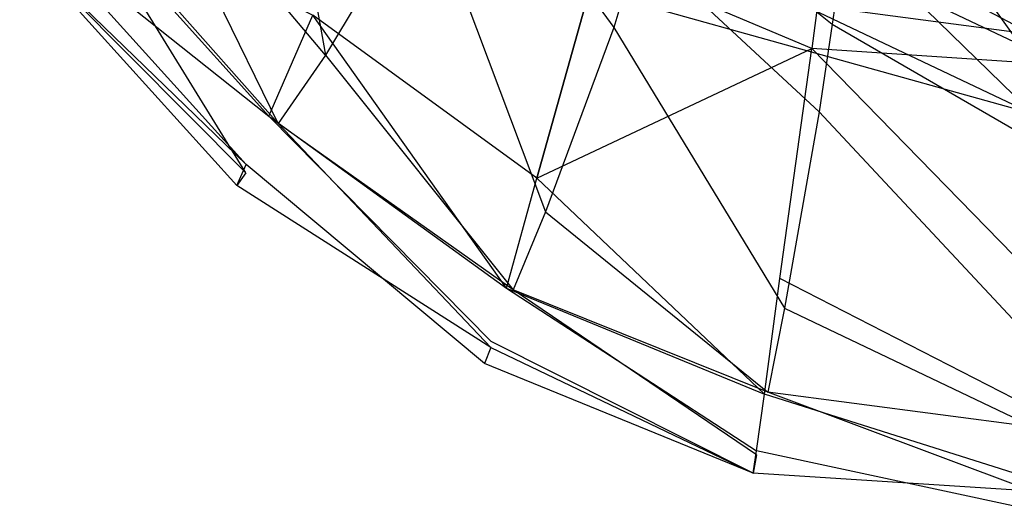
# Model space of a CAD drawing. Extents: x 0 to 0.315, y -0.494 to 0.
# Tile 1 of 24: x 0.046 to 0.154, y -0.494 to -0.44. Entities that reach past the tile are written whole.
import ezdxf

# ---------------------------------------------------------------- set-up
doc = ezdxf.new("R2010")
doc.units = 0
doc.layers.add('L0_WC_N_764603__0___REPLACEMTFO', color=7, linetype='CONTINUOUS')

msp = doc.modelspace()

# ---------------------------------------------------------------- linework, layer by layer
at = {"layer": 'L0_WC_N_764603__0___REPLACEMTFO', "color": 8}
for points, invisible_edges in [([(0.07973, -0.444012, 0.299505), (0.072336, -0.401614, 0.299505), (0.0585, -0.418786, 0.299505), (0.07973, -0.444012, 0.299505)], 13), ([(0.072336, -0.401614, 0.299505), (0.07973, -0.444012, 0.299505), (0.090616, -0.425932, 0.299505), (0.072336, -0.401614, 0.299505)], 14), ([(0.133221, -0.44331, 0.193991), (0.109733, -0.433408, 0.19395), (0.116954, -0.408416, 0.17145), (0.133221, -0.44331, 0.193991)], 14), ([(0.136779, -0.415707, 0.170351), (0.133221, -0.44331, 0.193991), (0.116954, -0.408416, 0.17145), (0.136779, -0.415707, 0.170351)], 14), ([(0.157552, -0.444914, 0.192513), (0.133221, -0.44331, 0.193991), (0.136779, -0.415707, 0.170351), (0.157552, -0.444914, 0.192513)], 14), ([(0.157552, -0.444914, 0.192513), (0.136779, -0.415707, 0.170351), (0.157524, -0.419349, 0.170922), (0.157552, -0.444914, 0.192513)], 14), ([(0.102974, -0.457535, 0.221472), (0.078344, -0.439648, 0.221482), (0.088301, -0.417638, 0.193931), (0.102974, -0.457535, 0.221472)], 14), ([(0.109733, -0.433408, 0.19395), (0.102974, -0.457535, 0.221472), (0.088301, -0.417638, 0.193931), (0.109733, -0.433408, 0.19395)], 14), ([(0.111429, -0.440985, 0.299505), (0.09465, -0.417762, 0.297649), (0.090616, -0.425932, 0.299505), (0.111429, -0.440985, 0.299505)], 13), ([(0.09465, -0.417762, 0.297649), (0.111429, -0.440985, 0.299505), (0.114208, -0.431907, 0.297649), (0.09465, -0.417762, 0.297649)], 14), ([(0.074554, -0.45152, 0.297073), (0.0585, -0.418786, 0.299505), (0.051919, -0.425994, 0.297073), (0.074554, -0.45152, 0.297073)], 14), ([(0.07973, -0.444012, 0.299505), (0.0585, -0.418786, 0.299505), (0.074554, -0.45152, 0.297073), (0.07973, -0.444012, 0.299505)], 14), ([(0.13543, -0.440618, 0.297649), (0.11625, -0.425238, 0.292579), (0.114208, -0.431907, 0.297649), (0.13543, -0.440618, 0.297649)], 13), ([(0.11625, -0.425238, 0.292579), (0.13543, -0.440618, 0.297649), (0.136471, -0.433539, 0.292579), (0.11625, -0.425238, 0.292579)], 14), ([(0.070991, -0.456944, 0.290429), (0.051919, -0.425994, 0.297073), (0.047391, -0.430829, 0.29043), (0.070991, -0.456944, 0.290429)], 14), ([(0.050612, -0.42536, 0.243392), (0.073511, -0.450707, 0.243387), (0.047454, -0.430002, 0.262694), (0.050612, -0.42536, 0.243392)], 14), ([(0.050612, -0.42536, 0.243392), (0.078344, -0.439648, 0.221482), (0.073511, -0.450707, 0.243387), (0.050612, -0.42536, 0.243392)], 14), ([(0.074554, -0.45152, 0.297073), (0.051919, -0.425994, 0.297073), (0.070991, -0.456944, 0.290429), (0.074554, -0.45152, 0.297073)], 14), ([(0.103931, -0.461218, 0.299505), (0.090616, -0.425932, 0.299505), (0.07973, -0.444012, 0.299505), (0.103931, -0.461218, 0.299505)], 13), ([(0.090616, -0.425932, 0.299505), (0.103931, -0.461218, 0.299505), (0.111429, -0.440985, 0.299505), (0.090616, -0.425932, 0.299505)], 14), ([(0.047454, -0.430002, 0.262694), (0.071035, -0.456014, 0.262686), (0.046128, -0.431954, 0.281353), (0.047454, -0.430002, 0.262694)], 14), ([(0.047454, -0.430002, 0.262694), (0.073511, -0.450707, 0.243387), (0.071035, -0.456014, 0.262686), (0.047454, -0.430002, 0.262694)], 14), ([(0.046128, -0.431954, 0.281353), (0.070991, -0.456944, 0.290429), (0.047391, -0.430829, 0.29043), (0.046128, -0.431954, 0.281353)], 14), ([(0.1575, -0.450488, 0.269796), (0.138395, -0.431842, 0.224359), (0.122198, -0.433736, 0.23502), (0.1575, -0.450488, 0.269796)], 14), ([(0.136857, -0.430913, 0.275962), (0.1575, -0.441773, 0.266272), (0.135438, -0.438857, 0.266272), (0.136857, -0.430913, 0.275962)], 13), ([(0.1575, -0.441773, 0.266272), (0.136857, -0.430913, 0.275962), (0.1575, -0.433665, 0.275962), (0.1575, -0.441773, 0.266272)], 14), ([(0.1575, -0.450488, 0.269796), (0.1575, -0.431203, 0.220615), (0.138395, -0.431842, 0.224359), (0.1575, -0.450488, 0.269796)], 14), ([(0.070991, -0.456944, 0.290429), (0.046128, -0.431954, 0.281353), (0.069996, -0.45835, 0.281353), (0.070991, -0.456944, 0.290429)], 13), ([(0.046128, -0.431954, 0.281353), (0.071035, -0.456014, 0.262686), (0.069996, -0.45835, 0.281353), (0.046128, -0.431954, 0.281353)], 14), ([(0.134014, -0.450255, 0.299505), (0.114208, -0.431907, 0.297649), (0.111429, -0.440985, 0.299505), (0.134014, -0.450255, 0.299505)], 13), ([(0.114208, -0.431907, 0.297649), (0.134014, -0.450255, 0.299505), (0.13543, -0.440618, 0.297649), (0.114208, -0.431907, 0.297649)], 14), ([(0.102974, -0.457535, 0.221472), (0.109733, -0.433408, 0.19395), (0.133221, -0.44331, 0.193991), (0.102974, -0.457535, 0.221472)], 14), ([(0.1575, -0.450488, 0.269796), (0.122198, -0.433736, 0.23502), (0.111376, -0.437612, 0.250975), (0.1575, -0.450488, 0.269796)], 14), ([(0.1575, -0.443559, 0.297649), (0.136471, -0.433539, 0.292579), (0.13543, -0.440618, 0.297649), (0.1575, -0.443559, 0.297649)], 13), ([(0.136471, -0.433539, 0.292579), (0.1575, -0.443559, 0.297649), (0.1575, -0.436341, 0.292578), (0.136471, -0.433539, 0.292579)], 14), ([(0.1575, -0.450488, 0.269796), (0.111376, -0.437612, 0.250975), (0.107575, -0.438892, 0.269795), (0.1575, -0.450488, 0.269796)], 14), ([(0.073511, -0.450707, 0.243387), (0.078344, -0.439648, 0.221482), (0.099643, -0.469606, 0.243385), (0.073511, -0.450707, 0.243387)], 14), ([(0.099643, -0.469606, 0.243385), (0.078344, -0.439648, 0.221482), (0.102974, -0.457535, 0.221472), (0.099643, -0.469606, 0.243385)], 14), ([(0.130191, -0.471804, 0.299505), (0.111429, -0.440985, 0.299505), (0.103931, -0.461218, 0.299505), (0.130191, -0.471804, 0.299505)], 13), ([(0.111429, -0.440985, 0.299505), (0.130191, -0.471804, 0.299505), (0.134014, -0.450255, 0.299505), (0.111429, -0.440985, 0.299505)], 14), ([(0.1575, -0.453386, 0.299505), (0.13543, -0.440618, 0.297649), (0.134014, -0.450255, 0.299505), (0.1575, -0.453386, 0.299505)], 13), ([(0.13543, -0.440618, 0.297649), (0.1575, -0.453386, 0.299505), (0.1575, -0.443559, 0.297649), (0.13543, -0.440618, 0.297649)], 14), ([(0.102974, -0.457535, 0.221472), (0.133221, -0.44331, 0.193991), (0.129701, -0.468551, 0.221467), (0.102974, -0.457535, 0.221472)], 14), ([(0.129701, -0.468551, 0.221467), (0.133221, -0.44331, 0.193991), (0.157554, -0.468233, 0.21743), (0.129701, -0.468551, 0.221467)], 14), ([(0.157554, -0.468233, 0.21743), (0.133221, -0.44331, 0.193991), (0.157552, -0.444914, 0.192513), (0.157554, -0.468233, 0.21743)], 14), ([(0.100366, -0.469792, 0.297073), (0.07973, -0.444012, 0.299505), (0.074554, -0.45152, 0.297073), (0.100366, -0.469792, 0.297073)], 13), ([(0.07973, -0.444012, 0.299505), (0.100366, -0.469792, 0.297073), (0.103931, -0.461218, 0.299505), (0.07973, -0.444012, 0.299505)], 14), ([(0.073511, -0.450707, 0.243387), (0.09794, -0.475475, 0.262681), (0.071035, -0.456014, 0.262686), (0.073511, -0.450707, 0.243387)], 14), ([(0.09794, -0.475475, 0.262681), (0.073511, -0.450707, 0.243387), (0.099643, -0.469606, 0.243385), (0.09794, -0.475475, 0.262681)], 13), ([(0.1575, -0.475377, 0.299505), (0.134014, -0.450255, 0.299505), (0.130191, -0.471804, 0.299505), (0.1575, -0.475377, 0.299505)], 13), ([(0.134014, -0.450255, 0.299505), (0.1575, -0.475377, 0.299505), (0.1575, -0.453386, 0.299505), (0.134014, -0.450255, 0.299505)], 14), ([(0.097912, -0.476108, 0.290429), (0.074554, -0.45152, 0.297073), (0.070991, -0.456944, 0.290429), (0.097912, -0.476108, 0.290429)], 14), ([(0.100366, -0.469792, 0.297073), (0.074554, -0.45152, 0.297073), (0.097912, -0.476108, 0.290429), (0.100366, -0.469792, 0.297073)], 14), ([(0.069996, -0.45835, 0.281353), (0.071035, -0.456014, 0.262686), (0.097226, -0.477872, 0.281353), (0.069996, -0.45835, 0.281353)], 14), ([(0.097226, -0.477872, 0.281353), (0.071035, -0.456014, 0.262686), (0.09794, -0.475475, 0.262681), (0.097226, -0.477872, 0.281353)], 14), ([(0.070991, -0.456944, 0.290429), (0.069996, -0.45835, 0.281353), (0.097912, -0.476108, 0.290429), (0.070991, -0.456944, 0.290429)], 14), ([(0.099643, -0.469606, 0.243385), (0.102974, -0.457535, 0.221472), (0.128003, -0.481267, 0.243384), (0.099643, -0.469606, 0.243385)], 14), ([(0.128003, -0.481267, 0.243384), (0.102974, -0.457535, 0.221472), (0.129701, -0.468551, 0.221467), (0.128003, -0.481267, 0.243384)], 14), ([(0.097912, -0.476108, 0.290429), (0.069996, -0.45835, 0.281353), (0.097226, -0.477872, 0.281353), (0.097912, -0.476108, 0.290429)], 14), ([(0.128373, -0.481043, 0.297073), (0.103931, -0.461218, 0.299505), (0.100366, -0.469792, 0.297073), (0.128373, -0.481043, 0.297073)], 13), ([(0.103931, -0.461218, 0.299505), (0.128373, -0.481043, 0.297073), (0.130191, -0.471804, 0.299505), (0.103931, -0.461218, 0.299505)], 14), ([(0.128003, -0.481267, 0.243384), (0.129701, -0.468551, 0.221467), (0.157439, -0.48279, 0.239945), (0.128003, -0.481267, 0.243384)], 14), ([(0.157439, -0.48279, 0.239945), (0.129701, -0.468551, 0.221467), (0.157554, -0.468233, 0.21743), (0.157439, -0.48279, 0.239945)], 14), ([(0.099643, -0.469606, 0.243385), (0.127136, -0.487465, 0.262678), (0.09794, -0.475475, 0.262681), (0.099643, -0.469606, 0.243385)], 14), ([(0.127136, -0.487465, 0.262678), (0.099643, -0.469606, 0.243385), (0.128003, -0.481267, 0.243384), (0.127136, -0.487465, 0.262678)], 13), ([(0.127122, -0.487928, 0.290429), (0.100366, -0.469792, 0.297073), (0.097912, -0.476108, 0.290429), (0.127122, -0.487928, 0.290429)], 14), ([(0.128373, -0.481043, 0.297073), (0.100366, -0.469792, 0.297073), (0.127122, -0.487928, 0.290429), (0.128373, -0.481043, 0.297073)], 14), ([(0.1575, -0.484842, 0.297073), (0.130191, -0.471804, 0.299505), (0.128373, -0.481043, 0.297073), (0.1575, -0.484842, 0.297073)], 13), ([(0.130191, -0.471804, 0.299505), (0.1575, -0.484842, 0.297073), (0.1575, -0.475377, 0.299505), (0.130191, -0.471804, 0.299505)], 14), ([(0.126772, -0.489924, 0.281353), (0.097226, -0.477872, 0.281353), (0.09794, -0.475475, 0.262681), (0.126772, -0.489924, 0.281353)], 14), ([(0.097912, -0.476108, 0.290429), (0.097226, -0.477872, 0.281353), (0.126772, -0.489924, 0.281353), (0.097912, -0.476108, 0.290429)], 14), ([(0.097912, -0.476108, 0.290429), (0.126772, -0.489924, 0.281353), (0.127122, -0.487928, 0.290429), (0.097912, -0.476108, 0.290429)], 14), ([(0.126772, -0.489924, 0.281353), (0.09794, -0.475475, 0.262681), (0.127136, -0.487465, 0.262678), (0.126772, -0.489924, 0.281353)], 14), ([(0.1575, -0.491923, 0.290429), (0.128373, -0.481043, 0.297073), (0.127122, -0.487928, 0.290429), (0.1575, -0.491923, 0.290429)], 14), ([(0.127136, -0.487465, 0.262678), (0.128003, -0.481267, 0.243384), (0.157644, -0.490614, 0.261095), (0.127136, -0.487465, 0.262678)], 14), ([(0.157644, -0.490614, 0.261095), (0.128003, -0.481267, 0.243384), (0.157439, -0.48279, 0.239945), (0.157644, -0.490614, 0.261095)], 14), ([(0.1575, -0.484842, 0.297073), (0.128373, -0.481043, 0.297073), (0.1575, -0.491923, 0.290429), (0.1575, -0.484842, 0.297073)], 14), ([(0.126772, -0.489924, 0.281353), (0.127136, -0.487465, 0.262678), (0.1575, -0.494, 0.281352), (0.126772, -0.489924, 0.281353)], 14), ([(0.127122, -0.487928, 0.290429), (0.126772, -0.489924, 0.281353), (0.1575, -0.491923, 0.290429), (0.127122, -0.487928, 0.290429)], 14), ([(0.1575, -0.494, 0.281352), (0.127136, -0.487465, 0.262678), (0.157644, -0.490614, 0.261095), (0.1575, -0.494, 0.281352)], 14), ([(0.1575, -0.491923, 0.290429), (0.126772, -0.489924, 0.281353), (0.1575, -0.494, 0.281352), (0.1575, -0.491923, 0.290429)], 14)]:
    msp.add_3dface(points, dxfattribs=dict(at, invisible_edges=invisible_edges))

doc.saveas('drawing.dxf')
